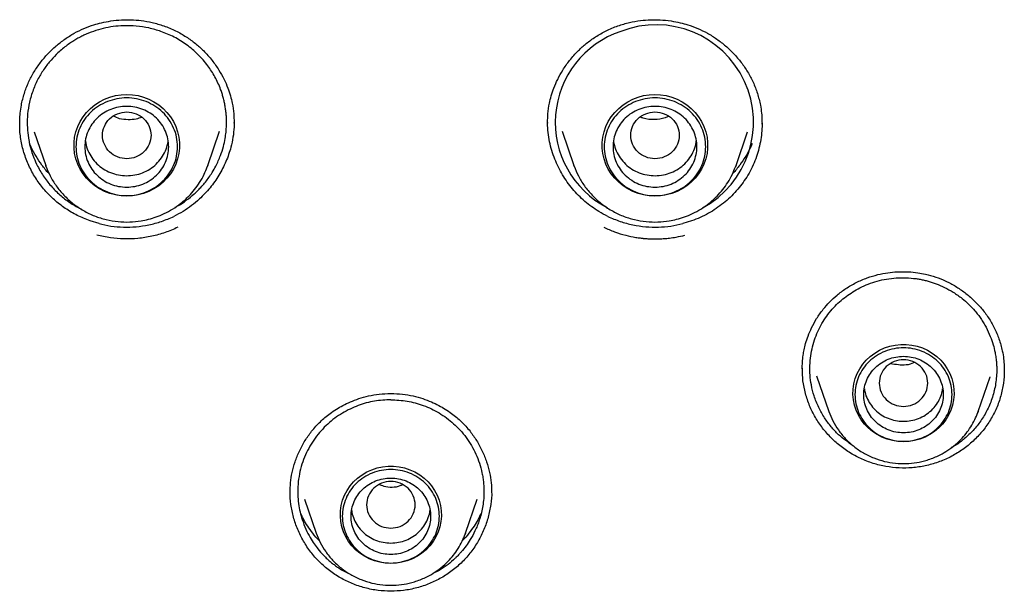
# Model space of a CAD drawing. Header units: millimetres. Extents: x 8 to 1762, y 12 to 2803.
# Tile 75 of 118: x 847 to 869, y 2372 to 2385. Entities that reach past the tile are written whole.
import ezdxf

# ---------------------------------------------------------------- set-up
doc = ezdxf.new("R2010")
doc.units = ezdxf.units.MM

msp = doc.modelspace()

# ---------------------------------------------------------------- linework, layer by layer
at = {"color": 7, "linetype": 'Continuous', "lineweight": 30}
for p, q in [((847.086, 2382.414), (847.087, 2382.44)), ((851.345, 2381.481), (851.613, 2382.257)), ((851.937, 2382.456), (851.937, 2382.442)), ((851.941, 2382.455), (851.942, 2382.438)), ((859.045, 2382.438), (859.046, 2382.455)), ((859.05, 2382.442), (859.05, 2382.456)), ((859.375, 2382.257), (859.642, 2381.481)), ((863.901, 2382.44), (863.901, 2382.414)), ((847.409, 2382.241), (847.671, 2381.481)), ((863.316, 2381.481), (863.578, 2382.24)), ((847.677, 2381.466), (847.671, 2381.481)), ((847.672, 2381.481), (847.678, 2381.466)), ((851.331, 2381.446), (851.345, 2381.481)), ((859.642, 2381.481), (859.649, 2381.466)), ((859.647, 2381.466), (859.642, 2381.481)), ((863.301, 2381.446), (863.316, 2381.481)), ((848.88, 2380.161), (848.679, 2380.222)), ((862.308, 2380.222), (862.108, 2380.161)), ((864.821, 2376.857), (864.821, 2376.876)), ((865.14, 2376.712), (865.419, 2375.903)), ((868.805, 2375.903), (869.074, 2376.684)), ((869.071, 2376.685), (869.067, 2376.675)), ((869.391, 2376.849), (869.392, 2376.814)), ((869.168, 2376.376), (869.158, 2376.358)), ((868.794, 2375.877), (868.805, 2375.903)), ((868.805, 2375.903), (868.796, 2375.878)), ((853.536, 2373.911), (853.801, 2373.144)), ((857.187, 2373.144), (857.451, 2373.911)), ((857.176, 2373.118), (857.187, 2373.144)), ((857.187, 2373.144), (857.177, 2373.118))]:
    msp.add_line(p, q, dxfattribs=at)
at = {"color": 7, "linetype": 'Continuous', "lineweight": 30, "flags": 128}
for points in [[(849.508, 2380.785), (849.379, 2380.792), (849.251, 2380.812), (849.127, 2380.846), (849.006, 2380.892), (848.892, 2380.95), (848.785, 2381.02), (848.686, 2381.101), (848.597, 2381.192), (848.518, 2381.291), (848.452, 2381.398), (848.397, 2381.511), (848.356, 2381.63), (848.328, 2381.751), (848.314, 2381.875), (848.314, 2382), (848.328, 2382.124), (848.356, 2382.246), (848.397, 2382.364), (848.452, 2382.478), (848.518, 2382.585), (848.597, 2382.684), (848.686, 2382.775), (848.785, 2382.855), (848.892, 2382.925), (849.006, 2382.984), (849.127, 2383.03), (849.251, 2383.064), (849.379, 2383.084), (849.508, 2383.09), (849.638, 2383.084), (849.766, 2383.064), (849.89, 2383.03), (850.011, 2382.984), (850.125, 2382.925), (850.232, 2382.855), (850.331, 2382.775), (850.42, 2382.684), (850.498, 2382.585), (850.565, 2382.478), (850.62, 2382.364), (850.661, 2382.246), (850.689, 2382.124), (850.703, 2382), (850.703, 2381.875), (850.689, 2381.751), (850.661, 2381.63), (850.62, 2381.511), (850.565, 2381.398), (850.498, 2381.291), (850.42, 2381.192), (850.331, 2381.101), (850.232, 2381.02), (850.125, 2380.95), (850.011, 2380.892), (849.89, 2380.846), (849.766, 2380.812), (849.638, 2380.792), (849.508, 2380.785)], [(861.479, 2380.785), (861.35, 2380.792), (861.222, 2380.812), (861.097, 2380.846), (860.977, 2380.892), (860.863, 2380.95), (860.755, 2381.02), (860.657, 2381.101), (860.568, 2381.192), (860.489, 2381.291), (860.422, 2381.398), (860.368, 2381.511), (860.327, 2381.63), (860.299, 2381.751), (860.285, 2381.875), (860.285, 2382), (860.299, 2382.124), (860.327, 2382.246), (860.368, 2382.364), (860.422, 2382.478), (860.489, 2382.585), (860.568, 2382.684), (860.657, 2382.775), (860.755, 2382.855), (860.863, 2382.925), (860.977, 2382.984), (861.097, 2383.03), (861.222, 2383.064), (861.35, 2383.084), (861.479, 2383.09), (861.608, 2383.084), (861.736, 2383.064), (861.861, 2383.03), (861.981, 2382.984), (862.096, 2382.925), (862.203, 2382.855), (862.302, 2382.775), (862.391, 2382.684), (862.469, 2382.585), (862.536, 2382.478), (862.59, 2382.364), (862.632, 2382.246), (862.659, 2382.124), (862.673, 2382), (862.673, 2381.875), (862.659, 2381.751), (862.632, 2381.63), (862.59, 2381.511), (862.536, 2381.398), (862.469, 2381.291), (862.391, 2381.192), (862.302, 2381.101), (862.203, 2381.02), (862.096, 2380.95), (861.981, 2380.892), (861.861, 2380.846), (861.736, 2380.812), (861.608, 2380.792), (861.479, 2380.785)], [(851.345, 2381.481), (851.334, 2381.448), (851.333, 2381.446)], [(863.316, 2381.481), (863.304, 2381.448), (863.303, 2381.446)], [(867.112, 2375.214), (866.986, 2375.221), (866.861, 2375.241), (866.74, 2375.274), (866.623, 2375.32), (866.512, 2375.377), (866.408, 2375.447), (866.313, 2375.527), (866.228, 2375.616), (866.153, 2375.714), (866.09, 2375.819), (866.039, 2375.931), (866.001, 2376.047), (865.977, 2376.166), (865.967, 2376.287), (865.97, 2376.409), (865.988, 2376.53), (866.019, 2376.647), (866.063, 2376.761), (866.12, 2376.87), (866.189, 2376.972), (866.269, 2377.066), (866.359, 2377.15), (866.459, 2377.225), (866.567, 2377.289), (866.681, 2377.341), (866.8, 2377.38), (866.923, 2377.407), (867.049, 2377.42), (867.175, 2377.42), (867.3, 2377.407), (867.424, 2377.38), (867.543, 2377.341), (867.657, 2377.289), (867.765, 2377.225), (867.864, 2377.15), (867.955, 2377.066), (868.035, 2376.972), (868.104, 2376.87), (868.161, 2376.761), (868.205, 2376.647), (868.236, 2376.53), (868.254, 2376.409), (868.257, 2376.287), (868.247, 2376.166), (868.222, 2376.047), (868.185, 2375.931), (868.134, 2375.819), (868.071, 2375.714), (867.996, 2375.616), (867.911, 2375.527), (867.815, 2375.447), (867.712, 2375.377), (867.601, 2375.32), (867.484, 2375.274), (867.362, 2375.241), (867.238, 2375.221), (867.112, 2375.214)], [(855.494, 2372.455), (855.368, 2372.461), (855.243, 2372.481), (855.122, 2372.514), (855.005, 2372.56), (854.894, 2372.618), (854.79, 2372.687), (854.695, 2372.767), (854.609, 2372.857), (854.535, 2372.955), (854.472, 2373.06), (854.421, 2373.171), (854.383, 2373.287), (854.359, 2373.407), (854.349, 2373.528), (854.352, 2373.65), (854.369, 2373.77), (854.4, 2373.888), (854.445, 2374.002), (854.502, 2374.11), (854.571, 2374.212), (854.651, 2374.306), (854.741, 2374.391), (854.841, 2374.466), (854.949, 2374.529), (855.063, 2374.581), (855.182, 2374.621), (855.305, 2374.647), (855.431, 2374.661), (855.557, 2374.661), (855.682, 2374.647), (855.806, 2374.621), (855.925, 2374.581), (856.039, 2374.529), (856.147, 2374.466), (856.246, 2374.391), (856.337, 2374.306), (856.417, 2374.212), (856.486, 2374.11), (856.543, 2374.002), (856.587, 2373.888), (856.618, 2373.77), (856.635, 2373.65), (856.639, 2373.528), (856.629, 2373.407), (856.604, 2373.287), (856.567, 2373.171), (856.516, 2373.06), (856.453, 2372.955), (856.378, 2372.857), (856.293, 2372.767), (856.197, 2372.687), (856.094, 2372.618), (855.983, 2372.56), (855.866, 2372.514), (855.744, 2372.481), (855.62, 2372.461), (855.494, 2372.455)]]:
    msp.add_lwpolyline(points, dxfattribs=at)
at = {"color": 7, "linetype": 'Continuous', "lineweight": 30}
for centre, radius, start, end in [((861.393, 2382.458), 2.174, 108.4901, 242.6748), ((861.503, 2382.46), 2.21, 298.3848, 111.1932)]:
    msp.add_arc(centre, radius, start, end, dxfattribs=at)
for points, knots in [([(847.082, 2382.407), (847.082, 2382.444), (847.083, 2382.527), (847.093, 2382.675), (847.122, 2382.876), (847.182, 2383.113), (847.279, 2383.367), (847.403, 2383.602), (847.551, 2383.818), (847.718, 2384.015), (847.904, 2384.193), (848.104, 2384.348), (848.315, 2384.481), (848.536, 2384.589), (848.743, 2384.666), (848.946, 2384.721), (849.156, 2384.762), (849.38, 2384.784), (849.612, 2384.787), (849.844, 2384.768), (850.093, 2384.727), (850.26, 2384.674), (850.346, 2384.647)], [0, 0, 0, 0, 0.025964, 0.058923, 0.098697, 0.159787, 0.219034, 0.276581, 0.33315, 0.389125, 0.444418, 0.498925, 0.552474, 0.605027, 0.656655, 0.69427, 0.739755, 0.793129, 0.838324, 0.887897, 0.941801, 1, 1, 1, 1]), ([(860.641, 2384.647), (860.728, 2384.674), (860.894, 2384.727), (861.144, 2384.768), (861.376, 2384.787), (861.607, 2384.784), (861.832, 2384.762), (862.041, 2384.721), (862.244, 2384.666), (862.452, 2384.589), (862.672, 2384.481), (862.884, 2384.348), (863.084, 2384.193), (863.269, 2384.015), (863.437, 2383.818), (863.584, 2383.602), (863.709, 2383.367), (863.806, 2383.113), (863.865, 2382.876), (863.895, 2382.675), (863.905, 2382.527), (863.905, 2382.444), (863.905, 2382.407)], [0, 0, 0, 0, 0.058199, 0.112103, 0.161676, 0.206871, 0.260245, 0.30573, 0.343345, 0.394973, 0.447526, 0.501075, 0.555582, 0.610875, 0.66685, 0.723419, 0.780966, 0.840213, 0.901303, 0.941077, 0.974036, 1, 1, 1, 1]), ([(850.284, 2384.52), (850.193, 2384.548), (850.011, 2384.605), (849.723, 2384.647), (849.452, 2384.654), (849.201, 2384.632), (848.975, 2384.589), (848.752, 2384.523), (848.577, 2384.452), (848.446, 2384.387), (848.354, 2384.336), (848.257, 2384.276), (848.156, 2384.206), (848.052, 2384.125), (847.927, 2384.015), (847.785, 2383.868), (847.634, 2383.674), (847.496, 2383.448), (847.382, 2383.193), (847.301, 2382.922), (847.258, 2382.654), (847.249, 2382.402), (847.268, 2382.148), (847.317, 2381.9), (847.394, 2381.665), (847.477, 2381.482), (847.558, 2381.335), (847.636, 2381.213), (847.722, 2381.098), (847.815, 2380.989), (847.914, 2380.886), (848.053, 2380.76), (848.239, 2380.618), (848.403, 2380.53), (848.484, 2380.487)], [0, 0, 0, 0, 0.041692, 0.084271, 0.127735, 0.160923, 0.194609, 0.22879, 0.263466, 0.277711, 0.293264, 0.310125, 0.328293, 0.347766, 0.368544, 0.402148, 0.43868, 0.478135, 0.520509, 0.564214, 0.605012, 0.642907, 0.677902, 0.720044, 0.757046, 0.788912, 0.810718, 0.832376, 0.853886, 0.875247, 0.896461, 0.917527, 0.9592, 1, 1, 1, 1]), ([(850.607, 2380.533), (850.631, 2380.545), (850.719, 2380.591), (850.864, 2380.69), (851.012, 2380.808), (851.126, 2380.917), (851.212, 2381.007), (851.294, 2381.104), (851.373, 2381.209), (851.453, 2381.33), (851.545, 2381.492), (851.632, 2381.689), (851.699, 2381.9), (851.738, 2382.08), (851.758, 2382.224), (851.767, 2382.332), (851.769, 2382.399), (851.77, 2382.433), (851.77, 2382.445), (851.77, 2382.45), (851.77, 2382.451), (851.77, 2382.452), (851.77, 2382.455), (851.77, 2382.461), (851.77, 2382.481), (851.769, 2382.535), (851.765, 2382.62), (851.754, 2382.723), (851.739, 2382.825), (851.72, 2382.923), (851.696, 2383.019), (851.669, 2383.111), (851.613, 2383.272), (851.516, 2383.487), (851.374, 2383.708), (851.241, 2383.874), (851.124, 2383.999), (850.999, 2384.114), (850.823, 2384.251), (850.589, 2384.399), (850.385, 2384.48), (850.284, 2384.52)], [0, 0, 0, 0, 0.015816, 0.057791, 0.102735, 0.126331, 0.150671, 0.175757, 0.201588, 0.228166, 0.260924, 0.312181, 0.356018, 0.392423, 0.421386, 0.4429, 0.45696, 0.461193, 0.463561, 0.464046, 0.464072, 0.464107, 0.464656, 0.465755, 0.467953, 0.476744, 0.497835, 0.518551, 0.538891, 0.558855, 0.578444, 0.597656, 0.616492, 0.679401, 0.7377, 0.771717, 0.805386, 0.838708, 0.871682, 0.936538, 1, 1, 1, 1]), ([(850.346, 2384.647), (850.438, 2384.611), (850.615, 2384.542), (850.854, 2384.403), (851.063, 2384.252), (851.261, 2384.074), (851.441, 2383.873), (851.596, 2383.653), (851.713, 2383.442), (851.798, 2383.245), (851.859, 2383.064), (851.906, 2382.869), (851.937, 2382.666), (851.94, 2382.522), (851.941, 2382.455)], [0, 0, 0, 0, 0.1000169, 0.1941136, 0.2826015, 0.3656441, 0.4680099, 0.5609541, 0.6445402, 0.7188144, 0.7839202, 0.8441257, 0.9287694, 1, 1, 1, 1]), ([(859.046, 2382.455), (859.048, 2382.522), (859.051, 2382.666), (859.081, 2382.869), (859.129, 2383.064), (859.19, 2383.245), (859.275, 2383.442), (859.392, 2383.653), (859.547, 2383.873), (859.727, 2384.074), (859.925, 2384.252), (860.134, 2384.403), (860.373, 2384.542), (860.55, 2384.611), (860.641, 2384.647)], [0, 0, 0, 0, 0.071231, 0.155874, 0.21608, 0.281186, 0.35546, 0.439046, 0.53199, 0.634356, 0.717399, 0.805886, 0.899983, 1, 1, 1, 1]), ([(849.508, 2382.693), (849.437, 2382.685), (849.293, 2382.669), (849.109, 2382.547), (848.988, 2382.371), (848.944, 2382.163), (848.988, 2381.956), (849.109, 2381.778), (849.293, 2381.662), (849.508, 2381.619), (849.724, 2381.662), (849.908, 2381.778), (850.029, 2381.956), (850.073, 2382.163), (850.029, 2382.371), (849.908, 2382.547), (849.724, 2382.669), (849.58, 2382.685), (849.508, 2382.693)], [0, 0, 0, 0, 0.0625, 0.125, 0.1875, 0.25, 0.3125, 0.375, 0.4375, 0.5, 0.5625, 0.625, 0.6875, 0.75, 0.8125, 0.875, 0.9375, 1, 1, 1, 1]), ([(861.479, 2382.693), (861.407, 2382.685), (861.264, 2382.669), (861.08, 2382.547), (860.959, 2382.371), (860.914, 2382.163), (860.959, 2381.956), (861.08, 2381.778), (861.264, 2381.662), (861.479, 2381.619), (861.695, 2381.662), (861.879, 2381.778), (862, 2381.956), (862.044, 2382.163), (862, 2382.371), (861.879, 2382.547), (861.695, 2382.669), (861.551, 2382.685), (861.479, 2382.693)], [0, 0, 0, 0, 0.0625, 0.125, 0.1875, 0.25, 0.3125, 0.375, 0.4375, 0.5, 0.5625, 0.625, 0.6875, 0.75, 0.8125, 0.875, 0.9375, 1, 1, 1, 1]), ([(849.848, 2382.57), (849.807, 2382.556), (849.706, 2382.522), (849.536, 2382.514), (849.358, 2382.525), (849.257, 2382.576), (849.214, 2382.598)], [0, 0, 0, 0, 0.199201, 0.484814, 0.776669, 1, 1, 1, 1]), ([(851.94, 2382.468), (851.941, 2382.428), (851.942, 2382.312), (851.919, 2382.12), (851.864, 2381.856), (851.763, 2381.565), (851.604, 2381.255), (851.402, 2380.969), (851.189, 2380.742), (850.98, 2380.567), (850.787, 2380.434), (850.648, 2380.362), (850.578, 2380.326)], [0, 0, 0, 0, 0.044751, 0.131779, 0.218708, 0.349041, 0.479414, 0.609715, 0.73982, 0.826493, 0.913166, 1, 1, 1, 1]), ([(861.784, 2382.592), (861.76, 2382.58), (861.662, 2382.533), (861.465, 2382.517), (861.27, 2382.524), (861.171, 2382.567), (861.149, 2382.576)], [0, 0, 0, 0, 0.124222, 0.500931, 0.893035, 1, 1, 1, 1]), ([(848.679, 2380.222), (848.58, 2380.261), (848.383, 2380.339), (848.111, 2380.502), (847.863, 2380.695), (847.643, 2380.918), (847.454, 2381.168), (847.3, 2381.44), (847.184, 2381.731), (847.111, 2382.033), (847.079, 2382.272), (847.084, 2382.409), (847.085, 2382.442)], [0, 0, 0, 0, 0.1078, 0.214919, 0.321721, 0.428507, 0.535576, 0.643284, 0.751068, 0.858317, 0.965269, 1, 1, 1, 1]), ([(860.409, 2380.326), (860.342, 2380.361), (860.215, 2380.426), (860.044, 2380.542), (859.889, 2380.664), (859.744, 2380.8), (859.61, 2380.948), (859.49, 2381.103), (859.383, 2381.267), (859.289, 2381.439), (859.207, 2381.623), (859.139, 2381.816), (859.088, 2382.019), (859.053, 2382.227), (859.047, 2382.369), (859.044, 2382.44)], [0, 0, 0, 0, 0.0853204, 0.1586616, 0.2320074, 0.3074176, 0.3828313, 0.4561246, 0.529419, 0.6045377, 0.6796552, 0.7584685, 0.8372776, 0.9186423, 1, 1, 1, 1]), ([(863.905, 2382.443), (863.906, 2382.416), (863.907, 2382.323), (863.893, 2382.164), (863.861, 2381.967), (863.812, 2381.774), (863.746, 2381.583), (863.662, 2381.396), (863.562, 2381.219), (863.449, 2381.054), (863.324, 2380.9), (863.184, 2380.755), (863.031, 2380.621), (862.867, 2380.5), (862.692, 2380.392), (862.506, 2380.297), (862.374, 2380.247), (862.308, 2380.222)], [0, 0, 0, 0, 0.027556, 0.096393, 0.16523, 0.234209, 0.303186, 0.37427, 0.445355, 0.512774, 0.580193, 0.649522, 0.718852, 0.788094, 0.857335, 0.928668, 1, 1, 1, 1]), ([(848.572, 2382.037), (848.576, 2382.007), (848.586, 2381.916), (848.643, 2381.774), (848.737, 2381.618), (848.863, 2381.484), (849.012, 2381.376), (849.181, 2381.297), (849.363, 2381.253), (849.55, 2381.243), (849.736, 2381.268), (849.913, 2381.328), (850.074, 2381.42), (850.213, 2381.541), (850.325, 2381.685), (850.408, 2381.847), (850.434, 2381.963), (850.447, 2382.021)], [0, 0, 0, 0, 0.035625, 0.104601, 0.173578, 0.242554, 0.311531, 0.380507, 0.449484, 0.51846, 0.587436, 0.656413, 0.725389, 0.794366, 0.863342, 0.932319, 1, 1, 1, 1]), ([(860.541, 2382.021), (860.554, 2381.963), (860.579, 2381.847), (860.662, 2381.685), (860.774, 2381.541), (860.914, 2381.42), (861.075, 2381.328), (861.252, 2381.268), (861.437, 2381.243), (861.625, 2381.253), (861.806, 2381.297), (861.975, 2381.376), (862.125, 2381.484), (862.251, 2381.618), (862.345, 2381.774), (862.401, 2381.916), (862.412, 2382.007), (862.416, 2382.037)], [0, 0, 0, 0, 0.067681, 0.136658, 0.205634, 0.274611, 0.343587, 0.412564, 0.48154, 0.550516, 0.619493, 0.688469, 0.757446, 0.826422, 0.895399, 0.964375, 1, 1, 1, 1]), ([(847.752, 2381.292), (847.749, 2381.296), (847.687, 2381.355), (847.585, 2381.486), (847.45, 2381.685), (847.357, 2381.851), (847.317, 2381.953), (847.305, 2381.981)], [0, 0, 0, 0, 0.016364, 0.30901, 0.600252, 0.890555, 1, 1, 1, 1]), ([(863.682, 2381.981), (863.671, 2381.953), (863.63, 2381.851), (863.538, 2381.685), (863.403, 2381.486), (863.3, 2381.355), (863.239, 2381.296), (863.235, 2381.293)], [0, 0, 0, 0, 0.109432, 0.399791, 0.691091, 0.983794, 1, 1, 1, 1]), ([(847.678, 2381.466), (847.707, 2381.391), (847.769, 2381.234), (847.907, 2381.013), (848.08, 2380.801), (848.287, 2380.611), (848.522, 2380.452), (848.777, 2380.33), (849.041, 2380.246), (849.308, 2380.201), (849.573, 2380.192), (849.804, 2380.215), (850.005, 2380.257), (850.182, 2380.311), (850.366, 2380.387), (850.554, 2380.49), (850.743, 2380.622), (850.908, 2380.772), (851.048, 2380.932), (851.165, 2381.097), (851.262, 2381.269), (851.309, 2381.39), (851.331, 2381.446)], [0, 0, 0, 0, 0.050818, 0.1069, 0.164863, 0.224829, 0.285679, 0.345249, 0.403507, 0.460464, 0.516131, 0.570519, 0.606602, 0.645435, 0.68746, 0.732707, 0.781205, 0.832979, 0.873985, 0.916851, 0.96158, 1, 1, 1, 1]), ([(859.649, 2381.466), (859.678, 2381.391), (859.74, 2381.234), (859.878, 2381.013), (860.051, 2380.801), (860.258, 2380.611), (860.493, 2380.452), (860.747, 2380.33), (861.011, 2380.246), (861.279, 2380.201), (861.544, 2380.192), (861.775, 2380.215), (861.975, 2380.257), (862.152, 2380.311), (862.337, 2380.387), (862.525, 2380.49), (862.713, 2380.622), (862.878, 2380.772), (863.019, 2380.932), (863.135, 2381.097), (863.233, 2381.269), (863.28, 2381.39), (863.301, 2381.446)], [0, 0, 0, 0, 0.050818, 0.1069, 0.164863, 0.224829, 0.285679, 0.345249, 0.403507, 0.460464, 0.516131, 0.570519, 0.606602, 0.645435, 0.68746, 0.732707, 0.781205, 0.832979, 0.873985, 0.916851, 0.96158, 1, 1, 1, 1]), ([(848.88, 2380.161), (848.97, 2380.141), (849.151, 2380.1), (849.433, 2380.078), (849.721, 2380.086), (850.011, 2380.129), (850.301, 2380.205), (850.485, 2380.285), (850.578, 2380.326)], [0, 0, 0, 0, 0.1585665, 0.3203694, 0.4854116, 0.6536958, 0.8252245, 1, 1, 1, 1]), ([(860.409, 2380.326), (860.502, 2380.285), (860.686, 2380.205), (860.976, 2380.129), (861.267, 2380.086), (861.555, 2380.078), (861.837, 2380.1), (862.018, 2380.141), (862.108, 2380.161)], [0, 0, 0, 0, 0.174775, 0.346304, 0.514588, 0.67963, 0.841433, 1, 1, 1, 1]), ([(850.668, 2380.078), (850.572, 2380.035), (850.38, 2379.951), (850.075, 2379.869), (849.764, 2379.82), (849.449, 2379.808), (849.136, 2379.83), (848.933, 2379.876), (848.831, 2379.899)], [0, 0, 0, 0, 0.1675729, 0.3339542, 0.5018949, 0.6684899, 0.8336255, 1, 1, 1, 1]), ([(860.319, 2380.078), (860.4, 2380.042), (860.562, 2379.97), (860.806, 2379.897), (861.001, 2379.856), (861.127, 2379.837), (861.182, 2379.831), (861.206, 2379.828), (861.217, 2379.827), (861.222, 2379.826), (861.224, 2379.826), (861.226, 2379.826), (861.226, 2379.826), (861.229, 2379.826), (861.239, 2379.825), (861.26, 2379.823), (861.297, 2379.82), (861.337, 2379.818), (861.376, 2379.816), (861.411, 2379.815), (861.449, 2379.814), (861.491, 2379.814), (861.537, 2379.814), (861.586, 2379.816), (861.639, 2379.818), (861.713, 2379.823), (861.822, 2379.834), (861.977, 2379.856), (862.092, 2379.883), (862.156, 2379.899)], [0, 0, 0, 0, 0.14115, 0.281694, 0.405047, 0.459264, 0.483109, 0.493599, 0.498214, 0.500027, 0.50184, 0.501875, 0.50216, 0.502963, 0.506014, 0.517902, 0.537501, 0.564804, 0.581344, 0.599808, 0.620195, 0.642504, 0.666735, 0.692887, 0.72096, 0.750953, 0.811357, 0.894356, 1, 1, 1, 1]), ([(866.037, 2378.824), (866.12, 2378.862), (866.279, 2378.935), (866.522, 2379.006), (866.751, 2379.05), (866.983, 2379.072), (867.21, 2379.072), (867.423, 2379.051), (867.63, 2379.013), (867.844, 2378.953), (868.073, 2378.861), (868.295, 2378.742), (868.506, 2378.599), (868.704, 2378.431), (868.883, 2378.241), (869.042, 2378.03), (869.176, 2377.797), (869.281, 2377.544), (869.348, 2377.306), (869.382, 2377.101), (869.395, 2376.945), (869.396, 2376.854), (869.396, 2376.812)], [0, 0, 0, 0, 0.057924, 0.111655, 0.161107, 0.206189, 0.259382, 0.30464, 0.341996, 0.393173, 0.445336, 0.498616, 0.552927, 0.608046, 0.663829, 0.720165, 0.777454, 0.836398, 0.897135, 0.936995, 0.971334, 1, 1, 1, 1]), ([(866.122, 2378.705), (866.185, 2378.735), (866.313, 2378.795), (866.516, 2378.861), (866.728, 2378.908), (866.948, 2378.934), (867.173, 2378.937), (867.354, 2378.921), (867.49, 2378.899), (867.58, 2378.88), (867.671, 2378.857), (867.761, 2378.83), (867.885, 2378.786), (868.048, 2378.716), (868.247, 2378.606), (868.43, 2378.476), (868.593, 2378.332), (868.711, 2378.207), (868.8, 2378.097), (868.865, 2378.007), (868.926, 2377.912), (869.002, 2377.779), (869.079, 2377.614), (869.145, 2377.423), (869.185, 2377.258), (869.207, 2377.121), (869.219, 2377.013), (869.223, 2376.938), (869.224, 2376.894), (869.224, 2376.877), (869.224, 2376.87), (869.225, 2376.867), (869.225, 2376.866), (869.225, 2376.865), (869.225, 2376.865), (869.225, 2376.865), (869.225, 2376.753), (869.209, 2376.536), (869.135, 2376.224), (869.019, 2375.941), (868.87, 2375.689), (868.696, 2375.47), (868.504, 2375.287), (868.334, 2375.156), (868.225, 2375.094), (868.189, 2375.074)], [0, 0, 0, 0, 0.032233, 0.064989, 0.098267, 0.132067, 0.166387, 0.201226, 0.215313, 0.229482, 0.243734, 0.25807, 0.272487, 0.304323, 0.339198, 0.377104, 0.407528, 0.439653, 0.456357, 0.473486, 0.491039, 0.509015, 0.544405, 0.575892, 0.60348, 0.623647, 0.641068, 0.654129, 0.659203, 0.661305, 0.662205, 0.662596, 0.662767, 0.662842, 0.662875, 0.66289, 0.662901, 0.715008, 0.764883, 0.812534, 0.857969, 0.901195, 0.942219, 0.981048, 1, 1, 1, 1]), ([(864.818, 2376.87), (864.818, 2376.917), (864.82, 2377.017), (864.834, 2377.162), (864.859, 2377.306), (864.895, 2377.453), (864.95, 2377.622), (865.031, 2377.811), (865.144, 2378.016), (865.281, 2378.21), (865.437, 2378.388), (865.608, 2378.546), (865.807, 2378.698), (865.959, 2378.781), (866.037, 2378.824)], [0, 0, 0, 0, 0.062278, 0.130905, 0.181792, 0.243558, 0.317034, 0.401878, 0.498064, 0.605684, 0.694031, 0.789041, 0.890919, 1, 1, 1, 1]), ([(865.978, 2375.117), (865.861, 2375.198), (865.677, 2375.326), (865.468, 2375.553), (865.314, 2375.76), (865.182, 2375.996), (865.083, 2376.246), (865.021, 2376.493), (864.982, 2376.795), (864.994, 2377.16), (865.097, 2377.572), (865.275, 2377.942), (865.515, 2378.258), (865.797, 2378.519), (866.015, 2378.644), (866.122, 2378.705)], [0, 0, 0, 0, 0.0961728, 0.1516316, 0.2101867, 0.2718453, 0.3366152, 0.3946932, 0.4464127, 0.5471785, 0.6445648, 0.7385534, 0.8291295, 0.9162812, 1, 1, 1, 1]), ([(867.112, 2376.015), (867.04, 2376.023), (866.896, 2376.04), (866.712, 2376.161), (866.591, 2376.337), (866.547, 2376.545), (866.591, 2376.753), (866.712, 2376.93), (866.896, 2377.046), (867.112, 2377.089), (867.327, 2377.046), (867.511, 2376.93), (867.632, 2376.753), (867.677, 2376.545), (867.632, 2376.337), (867.511, 2376.161), (867.327, 2376.04), (867.184, 2376.023), (867.112, 2376.015)], [0, 0, 0, 0, 0.0625, 0.125, 0.1875, 0.25, 0.3125, 0.375, 0.4375, 0.5, 0.5625, 0.625, 0.6875, 0.75, 0.8125, 0.875, 0.9375, 1, 1, 1, 1]), ([(867.356, 2377.013), (867.351, 2377.01), (867.245, 2376.95), (867.05, 2376.943), (866.88, 2376.974), (866.823, 2376.984)], [0, 0, 0, 0, 0.03142, 0.678321, 1, 1, 1, 1]), ([(868.171, 2374.868), (868.079, 2374.826), (867.898, 2374.743), (867.607, 2374.664), (867.311, 2374.62), (867.011, 2374.615), (866.713, 2374.648), (866.421, 2374.718), (866.141, 2374.827), (865.878, 2374.97), (865.636, 2375.145), (865.419, 2375.349), (865.23, 2375.578), (865.073, 2375.829), (864.951, 2376.098), (864.868, 2376.38), (864.822, 2376.643), (864.821, 2376.811), (864.821, 2376.882)], [0, 0, 0, 0, 0.064199, 0.12798, 0.191529, 0.254978, 0.318447, 0.38208, 0.445768, 0.509363, 0.572934, 0.63649, 0.700041, 0.76364, 0.827205, 0.890675, 0.954158, 1, 1, 1, 1]), ([(869.393, 2376.844), (869.394, 2376.816), (869.4, 2376.691), (869.37, 2376.468), (869.302, 2376.181), (869.193, 2375.906), (869.049, 2375.649), (868.872, 2375.412), (868.665, 2375.201), (868.432, 2375.014), (868.258, 2374.917), (868.171, 2374.868)], [0, 0, 0, 0, 0.033939, 0.154637, 0.275952, 0.397189, 0.5177, 0.637889, 0.758093, 0.878657, 1, 1, 1, 1]), ([(853.21, 2374.059), (853.212, 2374.134), (853.214, 2374.284), (853.255, 2374.522), (853.321, 2374.763), (853.418, 2375.006), (853.544, 2375.239), (853.674, 2375.425), (853.793, 2375.566), (853.894, 2375.67), (854.002, 2375.767), (854.123, 2375.862), (854.258, 2375.954), (854.412, 2376.042), (854.581, 2376.123), (854.774, 2376.197), (854.993, 2376.257), (855.235, 2376.301), (855.405, 2376.307), (855.494, 2376.31)], [0, 0, 0, 0, 0.065643, 0.132193, 0.202566, 0.276913, 0.353129, 0.426007, 0.467988, 0.508656, 0.548127, 0.589395, 0.638333, 0.685119, 0.737358, 0.795022, 0.858058, 0.926398, 1, 1, 1, 1]), ([(855.494, 2376.31), (855.582, 2376.307), (855.752, 2376.301), (855.995, 2376.257), (856.213, 2376.197), (856.407, 2376.123), (856.576, 2376.042), (856.729, 2375.954), (856.864, 2375.862), (856.986, 2375.767), (857.093, 2375.67), (857.195, 2375.566), (857.314, 2375.425), (857.444, 2375.239), (857.57, 2375.006), (857.667, 2374.763), (857.733, 2374.522), (857.773, 2374.284), (857.776, 2374.134), (857.777, 2374.059)], [0, 0, 0, 0, 0.0736024, 0.1419421, 0.2049776, 0.2626416, 0.3148806, 0.3616668, 0.4106053, 0.4518728, 0.4913439, 0.532012, 0.5739933, 0.6468714, 0.7230868, 0.7974338, 0.8678072, 0.9343574, 1, 1, 1, 1]), ([(866.225, 2376.417), (866.232, 2376.377), (866.247, 2376.282), (866.311, 2376.139), (866.407, 2375.996), (866.532, 2375.874), (866.679, 2375.778), (866.842, 2375.712), (867.016, 2375.677), (867.194, 2375.676), (867.368, 2375.708), (867.533, 2375.772), (867.681, 2375.866), (867.808, 2375.986), (867.907, 2376.128), (867.974, 2376.273), (867.991, 2376.372), (867.999, 2376.415)], [0, 0, 0, 0, 0.04858, 0.117684, 0.186788, 0.255892, 0.324996, 0.3941, 0.463204, 0.532308, 0.601412, 0.670516, 0.73962, 0.808724, 0.877828, 0.946932, 1, 1, 1, 1]), ([(855.494, 2376.168), (855.37, 2376.162), (855.118, 2376.149), (854.745, 2376.044), (854.383, 2375.871), (854.05, 2375.623), (853.763, 2375.303), (853.542, 2374.919), (853.405, 2374.483), (853.375, 2374.105), (853.399, 2373.817), (853.433, 2373.627), (853.487, 2373.432), (853.562, 2373.237), (853.656, 2373.053), (853.75, 2372.905), (853.85, 2372.771), (853.942, 2372.665), (854.03, 2372.577), (854.099, 2372.515), (854.169, 2372.456), (854.242, 2372.4), (854.365, 2372.312), (854.476, 2372.259), (854.56, 2372.22)], [0, 0, 0, 0, 0.06538, 0.133436, 0.204162, 0.277551, 0.353591, 0.432266, 0.513559, 0.597448, 0.634463, 0.668855, 0.70063, 0.743385, 0.780286, 0.811345, 0.836575, 0.86957, 0.886219, 0.902703, 0.919024, 0.935182, 0.951179, 1, 1, 1, 1]), ([(855.494, 2376.168), (855.617, 2376.162), (855.867, 2376.15), (856.238, 2376.046), (856.597, 2375.876), (856.928, 2375.631), (857.214, 2375.317), (857.436, 2374.939), (857.54, 2374.62), (857.581, 2374.398), (857.595, 2374.283), (857.603, 2374.167), (857.605, 2373.979), (857.581, 2373.731), (857.508, 2373.443), (857.41, 2373.201), (857.278, 2372.958), (857.152, 2372.787), (857.049, 2372.672), (857.012, 2372.632), (856.979, 2372.6), (856.857, 2372.482), (856.688, 2372.34), (856.502, 2372.254), (856.445, 2372.227)], [0, 0, 0, 0, 0.065175, 0.132949, 0.203316, 0.276269, 0.351796, 0.429884, 0.510514, 0.531105, 0.551854, 0.572762, 0.593826, 0.65344, 0.706589, 0.753296, 0.793577, 0.854875, 0.866218, 0.875966, 0.884119, 0.890679, 0.966747, 1, 1, 1, 1]), ([(865.419, 2375.903), (865.448, 2375.831), (865.506, 2375.683), (865.633, 2375.476), (865.79, 2375.282), (865.981, 2375.106), (866.197, 2374.958), (866.432, 2374.844), (866.677, 2374.765), (866.925, 2374.723), (867.17, 2374.715), (867.413, 2374.738), (867.658, 2374.796), (867.88, 2374.883), (868.08, 2374.992), (868.253, 2375.114), (868.404, 2375.252), (868.533, 2375.399), (868.639, 2375.551), (868.73, 2375.711), (868.773, 2375.824), (868.794, 2375.877)], [0, 0, 0, 0, 0.053121, 0.108275, 0.165554, 0.225085, 0.285951, 0.3456, 0.403928, 0.460947, 0.51667, 0.571107, 0.626466, 0.688372, 0.733511, 0.781764, 0.833158, 0.873791, 0.91621, 0.960416, 1, 1, 1, 1]), ([(855.494, 2373.255), (855.422, 2373.264), (855.278, 2373.28), (855.094, 2373.402), (854.973, 2373.577), (854.929, 2373.785), (854.973, 2373.993), (855.094, 2374.17), (855.278, 2374.287), (855.494, 2374.33), (855.709, 2374.287), (855.893, 2374.17), (856.014, 2373.993), (856.059, 2373.785), (856.014, 2373.577), (855.893, 2373.402), (855.709, 2373.28), (855.566, 2373.264), (855.494, 2373.255)], [0, 0, 0, 0, 0.0625, 0.125, 0.1875, 0.25, 0.3125, 0.375, 0.4375, 0.5, 0.5625, 0.625, 0.6875, 0.75, 0.8125, 0.875, 0.9375, 1, 1, 1, 1]), ([(855.759, 2374.239), (855.74, 2374.23), (855.611, 2374.17), (855.414, 2374.168), (855.267, 2374.228), (855.232, 2374.242)], [0, 0, 0, 0, 0.120846, 0.788897, 1, 1, 1, 1]), ([(855.494, 2371.823), (855.397, 2371.827), (855.199, 2371.836), (854.905, 2371.896), (854.617, 2371.99), (854.348, 2372.123), (854.098, 2372.288), (853.872, 2372.485), (853.675, 2372.71), (853.509, 2372.958), (853.378, 2373.223), (853.282, 2373.502), (853.227, 2373.791), (853.204, 2373.988), (853.21, 2374.086), (853.21, 2374.086)], [0, 0, 0, 0, 0.080541, 0.165492, 0.250129, 0.333154, 0.416407, 0.50023, 0.584116, 0.667496, 0.750602, 0.833594, 0.916621, 0.999867, 1, 1, 1, 1]), ([(857.777, 2374.086), (857.777, 2374.086), (857.784, 2373.988), (857.761, 2373.791), (857.706, 2373.502), (857.609, 2373.223), (857.478, 2372.958), (857.313, 2372.71), (857.115, 2372.485), (856.889, 2372.288), (856.64, 2372.123), (856.37, 2371.99), (856.083, 2371.896), (855.788, 2371.836), (855.59, 2371.827), (855.494, 2371.823)], [0, 0, 0, 0, 0.0001332, 0.0833789, 0.1664058, 0.2493984, 0.3325038, 0.4158842, 0.4997704, 0.5835931, 0.6668458, 0.7498706, 0.8345082, 0.9194594, 1, 1, 1, 1]), ([(853.876, 2372.969), (853.874, 2372.97), (853.818, 2373.022), (853.728, 2373.134), (853.61, 2373.295), (853.521, 2373.446), (853.466, 2373.551), (853.443, 2373.606), (853.439, 2373.614)], [0, 0, 0, 0, 0.008923, 0.29149, 0.544756, 0.769078, 0.964695, 1, 1, 1, 1]), ([(854.607, 2373.655), (854.608, 2373.642), (854.614, 2373.573), (854.659, 2373.452), (854.74, 2373.3), (854.853, 2373.168), (854.991, 2373.06), (855.147, 2372.979), (855.317, 2372.929), (855.494, 2372.913), (855.67, 2372.929), (855.84, 2372.979), (855.997, 2373.06), (856.134, 2373.168), (856.247, 2373.3), (856.329, 2373.452), (856.373, 2373.573), (856.379, 2373.642), (856.38, 2373.655)], [0, 0, 0, 0, 0.01593, 0.085083, 0.154236, 0.223389, 0.292542, 0.361694, 0.430847, 0.5, 0.569153, 0.638306, 0.707458, 0.776611, 0.845764, 0.914917, 0.98407, 1, 1, 1, 1]), ([(857.537, 2373.588), (857.515, 2373.543), (857.468, 2373.445), (857.378, 2373.295), (857.26, 2373.134), (857.171, 2373.024), (857.116, 2372.973), (857.116, 2372.972)], [0, 0, 0, 0, 0.202427, 0.43709, 0.702031, 0.997623, 1, 1, 1, 1]), ([(853.801, 2373.144), (853.83, 2373.071), (853.887, 2372.924), (854.015, 2372.717), (854.172, 2372.522), (854.362, 2372.347), (854.579, 2372.199), (854.814, 2372.084), (855.059, 2372.006), (855.307, 2371.964), (855.552, 2371.955), (855.794, 2371.979), (856.04, 2372.037), (856.262, 2372.123), (856.462, 2372.232), (856.635, 2372.355), (856.786, 2372.492), (856.915, 2372.64), (857.021, 2372.791), (857.112, 2372.951), (857.155, 2373.064), (857.176, 2373.118)], [0, 0, 0, 0, 0.053121, 0.108275, 0.165554, 0.225085, 0.285951, 0.3456, 0.403928, 0.460947, 0.51667, 0.571107, 0.626466, 0.688372, 0.733511, 0.781764, 0.833158, 0.873791, 0.91621, 0.960416, 1, 1, 1, 1])]:
    msp.add_open_spline(points, degree=3, knots=knots, dxfattribs=at)
for points in [[(850.658, 2381.904), (850.654, 2381.832), (850.646, 2381.686), (850.577, 2381.477), (850.471, 2381.284), (850.327, 2381.115), (850.151, 2380.977), (849.951, 2380.874), (849.734, 2380.81), (849.508, 2380.789), (849.283, 2380.81), (849.066, 2380.874), (848.865, 2380.977), (848.69, 2381.115), (848.546, 2381.284), (848.439, 2381.477), (848.373, 2381.686), (848.351, 2381.904), (848.373, 2382.122), (848.439, 2382.331), (848.546, 2382.524), (848.69, 2382.693), (848.865, 2382.831), (849.066, 2382.934), (849.283, 2382.998), (849.508, 2383.019), (849.734, 2382.998), (849.951, 2382.934), (850.151, 2382.831), (850.327, 2382.693), (850.471, 2382.524), (850.577, 2382.331), (850.646, 2382.122), (850.654, 2381.977), (850.658, 2381.904)], [(862.629, 2381.904), (862.625, 2381.832), (862.616, 2381.686), (862.548, 2381.477), (862.442, 2381.284), (862.298, 2381.115), (862.122, 2380.977), (861.922, 2380.874), (861.705, 2380.81), (861.479, 2380.789), (861.253, 2380.81), (861.036, 2380.874), (860.836, 2380.977), (860.661, 2381.115), (860.517, 2381.284), (860.41, 2381.477), (860.344, 2381.686), (860.322, 2381.904), (860.344, 2382.122), (860.41, 2382.331), (860.517, 2382.524), (860.661, 2382.693), (860.836, 2382.831), (861.036, 2382.934), (861.253, 2382.998), (861.479, 2383.019), (861.705, 2382.998), (861.922, 2382.934), (862.122, 2382.831), (862.298, 2382.693), (862.442, 2382.524), (862.548, 2382.331), (862.616, 2382.122), (862.625, 2381.977), (862.629, 2381.904)], [(849.508, 2380.989), (849.446, 2380.992), (849.322, 2380.999), (849.143, 2381.053), (848.977, 2381.138), (848.832, 2381.253), (848.713, 2381.392), (848.625, 2381.551), (848.571, 2381.724), (848.552, 2381.904), (848.571, 2382.084), (848.625, 2382.257), (848.713, 2382.416), (848.832, 2382.556), (848.977, 2382.67), (849.143, 2382.755), (849.322, 2382.808), (849.508, 2382.825), (849.695, 2382.808), (849.874, 2382.755), (850.04, 2382.67), (850.185, 2382.556), (850.303, 2382.416), (850.392, 2382.257), (850.446, 2382.084), (850.465, 2381.904), (850.446, 2381.724), (850.392, 2381.551), (850.303, 2381.392), (850.185, 2381.253), (850.04, 2381.138), (849.874, 2381.053), (849.695, 2380.999), (849.571, 2380.992), (849.508, 2380.989)], [(861.479, 2380.989), (861.417, 2380.992), (861.293, 2380.999), (861.113, 2381.053), (860.948, 2381.138), (860.803, 2381.253), (860.684, 2381.392), (860.596, 2381.551), (860.541, 2381.724), (860.523, 2381.904), (860.541, 2382.084), (860.596, 2382.257), (860.684, 2382.416), (860.803, 2382.556), (860.948, 2382.67), (861.113, 2382.755), (861.293, 2382.808), (861.479, 2382.825), (861.666, 2382.808), (861.845, 2382.755), (862.01, 2382.67), (862.155, 2382.556), (862.274, 2382.416), (862.362, 2382.257), (862.417, 2382.084), (862.435, 2381.904), (862.417, 2381.724), (862.362, 2381.551), (862.274, 2381.392), (862.155, 2381.253), (862.01, 2381.138), (861.845, 2381.053), (861.666, 2380.999), (861.541, 2380.992), (861.479, 2380.989)], [(868.212, 2376.284), (868.208, 2376.215), (868.2, 2376.076), (868.134, 2375.876), (868.033, 2375.692), (867.895, 2375.53), (867.727, 2375.397), (867.536, 2375.299), (867.328, 2375.238), (867.112, 2375.218), (866.896, 2375.238), (866.688, 2375.299), (866.497, 2375.397), (866.329, 2375.53), (866.191, 2375.692), (866.089, 2375.876), (866.026, 2376.076), (866.005, 2376.284), (866.026, 2376.493), (866.089, 2376.693), (866.191, 2376.877), (866.329, 2377.039), (866.497, 2377.171), (866.688, 2377.27), (866.896, 2377.331), (867.112, 2377.351), (867.328, 2377.331), (867.536, 2377.27), (867.727, 2377.171), (867.895, 2377.039), (868.033, 2376.877), (868.134, 2376.693), (868.2, 2376.493), (868.208, 2376.354), (868.212, 2376.284)], [(867.112, 2375.417), (867.171, 2375.42), (867.289, 2375.427), (867.458, 2375.478), (867.615, 2375.559), (867.752, 2375.667), (867.865, 2375.799), (867.949, 2375.95), (868, 2376.114), (868.018, 2376.284), (868, 2376.455), (867.949, 2376.618), (867.865, 2376.769), (867.752, 2376.902), (867.615, 2377.01), (867.458, 2377.091), (867.289, 2377.141), (867.112, 2377.157), (866.935, 2377.141), (866.765, 2377.091), (866.609, 2377.01), (866.471, 2376.902), (866.359, 2376.769), (866.275, 2376.618), (866.223, 2376.455), (866.206, 2376.284), (866.223, 2376.114), (866.275, 2375.95), (866.359, 2375.799), (866.471, 2375.667), (866.609, 2375.559), (866.765, 2375.478), (866.935, 2375.427), (867.053, 2375.42), (867.112, 2375.417)], [(856.594, 2373.525), (856.59, 2373.456), (856.582, 2373.317), (856.516, 2373.117), (856.414, 2372.932), (856.277, 2372.771), (856.109, 2372.638), (855.917, 2372.539), (855.71, 2372.479), (855.494, 2372.458), (855.278, 2372.479), (855.07, 2372.539), (854.879, 2372.638), (854.711, 2372.771), (854.573, 2372.932), (854.471, 2373.117), (854.408, 2373.317), (854.387, 2373.525), (854.408, 2373.733), (854.471, 2373.933), (854.573, 2374.118), (854.711, 2374.279), (854.879, 2374.412), (855.07, 2374.511), (855.278, 2374.571), (855.494, 2374.592), (855.71, 2374.571), (855.917, 2374.511), (856.109, 2374.412), (856.277, 2374.279), (856.414, 2374.118), (856.516, 2373.933), (856.582, 2373.733), (856.59, 2373.594), (856.594, 2373.525)], [(855.494, 2372.658), (855.553, 2372.661), (855.67, 2372.667), (855.84, 2372.719), (855.997, 2372.799), (856.134, 2372.908), (856.247, 2373.04), (856.331, 2373.191), (856.382, 2373.355), (856.4, 2373.525), (856.382, 2373.695), (856.331, 2373.859), (856.247, 2374.01), (856.134, 2374.142), (855.997, 2374.251), (855.84, 2374.331), (855.67, 2374.381), (855.494, 2374.398), (855.317, 2374.381), (855.147, 2374.331), (854.991, 2374.251), (854.853, 2374.142), (854.741, 2374.01), (854.657, 2373.859), (854.605, 2373.695), (854.588, 2373.525), (854.605, 2373.355), (854.657, 2373.191), (854.741, 2373.04), (854.853, 2372.908), (854.991, 2372.799), (855.147, 2372.719), (855.317, 2372.667), (855.435, 2372.661), (855.494, 2372.658)]]:
    msp.add_open_spline(points, degree=3, dxfattribs=at)

doc.saveas('drawing.dxf')
